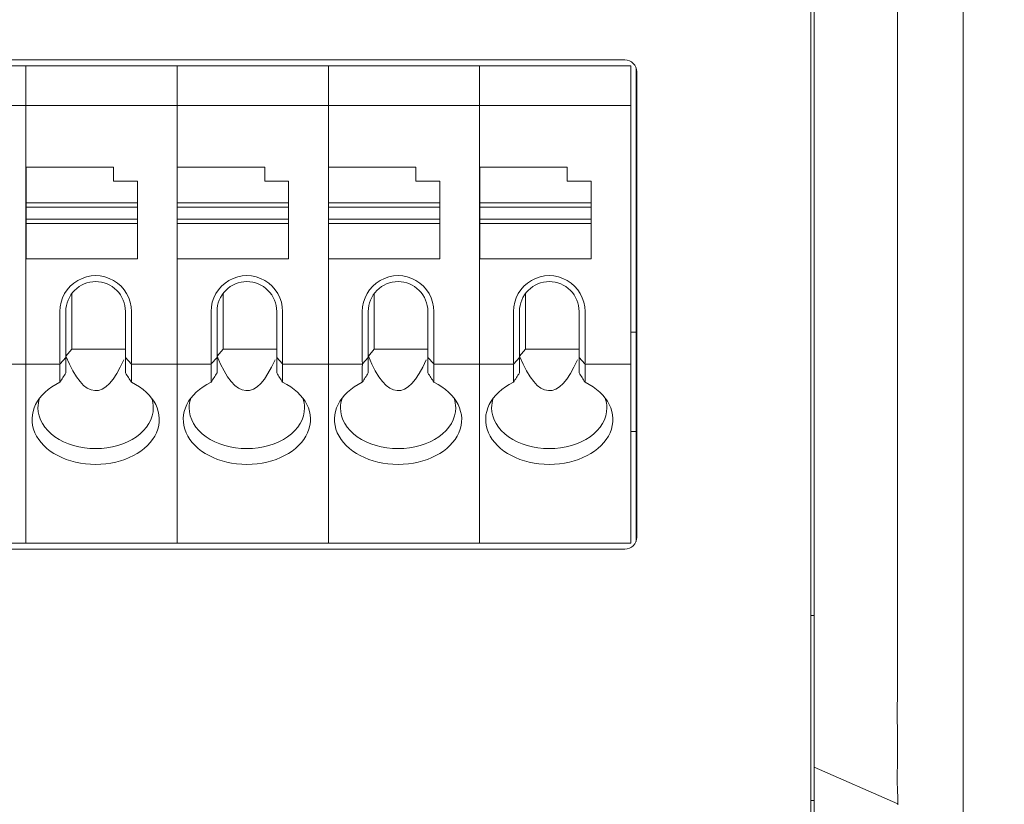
# Model space of a CAD drawing. Header units: millimetres. Extents: x -1114 to 1396, y -630 to 631.
# Tile 87 of 256: x -433 to -408, y -495 to -475. Entities that reach past the tile are written whole.
import ezdxf

# ---------------------------------------------------------------- set-up
doc = ezdxf.new("R2010")
doc.units = ezdxf.units.MM
doc.header["$MEASUREMENT"] = 0

msp = doc.modelspace()

# ---------------------------------------------------------------- linework, layer by layer
at = {"lineweight": 18}
for points, knots in [([(1038.9843, -629.7647), (1038.9843, -629.7647), (-1111.4882, -629.7647), (-1111.4882, -629.7647), (-1111.4882, -629.7647), (-1111.4882, -629.7647), (-1111.4882, 630.7883), (-1111.4882, 630.7883), (-1111.4882, 630.7883), (-1111.4882, 630.7883), (1038.9843, 630.7883), (1038.9843, 630.7883)], [0, 0, 0, 0, 0.3333333, 0.3333333, 0.3333333, 0.3333333, 0.6666667, 0.6666667, 0.6666667, 0.6666667, 1, 1, 1, 1]), ([(-410.986, -493.6999), (-410.9927, -493.201), (-410.9905, -492.7022), (-410.9899, -492.2033), (-410.9899, -492.2033), (-410.9894, -491.7045), (-410.9899, -491.2056), (-410.9901, -490.7068), (-410.9901, -490.7068), (-410.9903, -490.2079), (-410.9902, -489.7091), (-410.9902, -489.2102), (-410.9902, -489.2102), (-410.9902, -488.7114), (-410.9902, -488.2125), (-410.9902, -487.7137), (-410.9902, -487.7137), (-410.9901, -485.7183), (-410.9901, -483.7229), (-410.9901, -481.7275), (-410.9901, -481.7275), (-410.99, -477.7367), (-410.99, -473.7459), (-410.99, -469.7551), (-410.99, -469.7551), (-410.99, -465.7643), (-410.99, -461.7735), (-410.9901, -457.7827), (-410.9901, -457.7827), (-410.9901, -456.785), (-410.9901, -455.7873), (-410.9901, -454.7896), (-410.9901, -454.7896), (-410.9901, -453.7919), (-410.9902, -452.7942), (-410.9901, -451.7965), (-410.9901, -451.7965), (-410.99, -450.7988), (-410.9897, -449.8011), (-410.9898, -448.8034), (-410.9898, -448.8034), (-410.9898, -448.554), (-410.9899, -448.3046), (-410.99, -448.0551), (-410.99, -448.0551), (-410.9901, -447.8057), (-410.9903, -447.5563), (-410.9904, -447.3069), (-410.9904, -447.3069), (-410.9906, -446.808), (-410.9905, -446.3092), (-410.9895, -445.8103)], [0, 0, 0, 0, 0.0769231, 0.0769231, 0.0769231, 0.0769231, 0.1538462, 0.1538462, 0.1538462, 0.1538462, 0.2307692, 0.2307692, 0.2307692, 0.2307692, 0.3076923, 0.3076923, 0.3076923, 0.3076923, 0.3846154, 0.3846154, 0.3846154, 0.3846154, 0.4615385, 0.4615385, 0.4615385, 0.4615385, 0.5384615, 0.5384615, 0.5384615, 0.5384615, 0.6153846, 0.6153846, 0.6153846, 0.6153846, 0.6923077, 0.6923077, 0.6923077, 0.6923077, 0.7692308, 0.7692308, 0.7692308, 0.7692308, 0.8461538, 0.8461538, 0.8461538, 0.8461538, 0.9230769, 0.9230769, 0.9230769, 0.9230769, 1, 1, 1, 1]), ([(-413.0845, -493.0844), (-413.0845, -492.598), (-413.0845, -492.1116), (-413.0845, -491.6251), (-413.0845, -491.6251), (-413.0845, -491.1387), (-413.0845, -490.6523), (-413.0845, -490.1658), (-413.0845, -490.1658), (-413.0845, -489.193), (-413.0845, -488.2201), (-413.0845, -487.2472), (-413.0845, -487.2472), (-413.0845, -485.3015), (-413.0845, -483.3558), (-413.0845, -481.41), (-413.0845, -481.41), (-413.0845, -477.5186), (-413.0845, -473.6271), (-413.0845, -469.7356), (-413.0845, -469.7356), (-413.0845, -465.8441), (-413.0845, -461.9527), (-413.0845, -458.0612), (-413.0845, -458.0612), (-413.0845, -456.1155), (-413.0845, -454.1697), (-413.0845, -452.224), (-413.0845, -452.224), (-413.0845, -451.2511), (-413.0845, -450.2783), (-413.0845, -449.3054), (-413.0845, -449.3054), (-413.0845, -448.3325), (-413.0845, -447.3597), (-413.0845, -446.3868)], [0, 0, 0, 0, 0.1111111, 0.1111111, 0.1111111, 0.1111111, 0.2222222, 0.2222222, 0.2222222, 0.2222222, 0.3333333, 0.3333333, 0.3333333, 0.3333333, 0.4444444, 0.4444444, 0.4444444, 0.4444444, 0.5555556, 0.5555556, 0.5555556, 0.5555556, 0.6666667, 0.6666667, 0.6666667, 0.6666667, 0.7777778, 0.7777778, 0.7777778, 0.7777778, 0.8888889, 0.8888889, 0.8888889, 0.8888889, 1, 1, 1, 1]), ([(-417.5444, -476.6893), (-417.5444, -476.6097), (-417.576, -476.5334), (-417.6323, -476.4772), (-417.6323, -476.4772), (-417.6886, -476.4209), (-417.7649, -476.3893), (-417.8444, -476.3893)], [0, 0, 0, 0, 0.5, 0.5, 0.5, 0.5, 1, 1, 1, 1]), ([(-430.2542, -482.7132), (-430.2542, -482.3917), (-430.4257, -482.0945), (-430.7042, -481.9338), (-430.7042, -481.9338), (-430.9827, -481.773), (-431.3257, -481.773), (-431.6042, -481.9338), (-431.6042, -481.9338), (-431.8827, -482.0945), (-432.0542, -482.3917), (-432.0542, -482.7132)], [0, 0, 0, 0, 0.3333333, 0.3333333, 0.3333333, 0.3333333, 0.6666667, 0.6666667, 0.6666667, 0.6666667, 1, 1, 1, 1]), ([(-426.4509, -482.7132), (-426.4509, -482.3917), (-426.6225, -482.0945), (-426.9009, -481.9338), (-426.9009, -481.9338), (-427.1794, -481.773), (-427.5225, -481.773), (-427.8009, -481.9338), (-427.8009, -481.9338), (-428.0794, -482.0945), (-428.2509, -482.3917), (-428.2509, -482.7132)], [0, 0, 0, 0, 0.3333333, 0.3333333, 0.3333333, 0.3333333, 0.6666667, 0.6666667, 0.6666667, 0.6666667, 1, 1, 1, 1]), ([(-422.6477, -482.7132), (-422.6477, -482.3917), (-422.8192, -482.0945), (-423.0977, -481.9338), (-423.0977, -481.9338), (-423.3762, -481.773), (-423.7192, -481.773), (-423.9977, -481.9338), (-423.9977, -481.9338), (-424.2762, -482.0945), (-424.4477, -482.3917), (-424.4477, -482.7132)], [0, 0, 0, 0, 0.3333333, 0.3333333, 0.3333333, 0.3333333, 0.6666667, 0.6666667, 0.6666667, 0.6666667, 1, 1, 1, 1]), ([(-418.8444, -482.7132), (-418.8444, -482.3917), (-419.016, -482.0945), (-419.2944, -481.9338), (-419.2944, -481.9338), (-419.5729, -481.773), (-419.916, -481.773), (-420.1944, -481.9338), (-420.1944, -481.9338), (-420.4729, -482.0945), (-420.6444, -482.3917), (-420.6444, -482.7132)], [0, 0, 0, 0, 0.3333333, 0.3333333, 0.3333333, 0.3333333, 0.6666667, 0.6666667, 0.6666667, 0.6666667, 1, 1, 1, 1]), ([(-431.1542, -481.9632), (-431.3531, -481.9632), (-431.5439, -482.0422), (-431.6845, -482.1829), (-431.6845, -482.1829), (-431.8252, -482.3235), (-431.9042, -482.5143), (-431.9042, -482.7132)], [0, 0, 0, 0, 0.5, 0.5, 0.5, 0.5, 1, 1, 1, 1]), ([(-430.4042, -482.7132), (-430.4042, -482.5143), (-430.4832, -482.3235), (-430.6239, -482.1829), (-430.6239, -482.1829), (-430.7645, -482.0422), (-430.9553, -481.9632), (-431.1542, -481.9632)], [0, 0, 0, 0, 0.5, 0.5, 0.5, 0.5, 1, 1, 1, 1]), ([(-427.3509, -481.9632), (-427.5499, -481.9632), (-427.7406, -482.0422), (-427.8813, -482.1829), (-427.8813, -482.1829), (-428.0219, -482.3235), (-428.1009, -482.5143), (-428.1009, -482.7132)], [0, 0, 0, 0, 0.5, 0.5, 0.5, 0.5, 1, 1, 1, 1]), ([(-426.6009, -482.7132), (-426.6009, -482.5143), (-426.68, -482.3235), (-426.8206, -482.1829), (-426.8206, -482.1829), (-426.9613, -482.0422), (-427.152, -481.9632), (-427.3509, -481.9632)], [0, 0, 0, 0, 0.5, 0.5, 0.5, 0.5, 1, 1, 1, 1]), ([(-423.5477, -481.9632), (-423.7466, -481.9632), (-423.9374, -482.0422), (-424.078, -482.1829), (-424.078, -482.1829), (-424.2187, -482.3235), (-424.2977, -482.5143), (-424.2977, -482.7132)], [0, 0, 0, 0, 0.5, 0.5, 0.5, 0.5, 1, 1, 1, 1]), ([(-422.7977, -482.7132), (-422.7977, -482.5143), (-422.8767, -482.3235), (-423.0174, -482.1829), (-423.0174, -482.1829), (-423.158, -482.0422), (-423.3488, -481.9632), (-423.5477, -481.9632)], [0, 0, 0, 0, 0.5, 0.5, 0.5, 0.5, 1, 1, 1, 1]), ([(-419.7444, -481.9632), (-419.9433, -481.9632), (-420.1341, -482.0422), (-420.2748, -482.1829), (-420.2748, -482.1829), (-420.4154, -482.3235), (-420.4944, -482.5143), (-420.4944, -482.7132)], [0, 0, 0, 0, 0.5, 0.5, 0.5, 0.5, 1, 1, 1, 1]), ([(-418.9944, -482.7132), (-418.9944, -482.5143), (-419.0735, -482.3235), (-419.2141, -482.1829), (-419.2141, -482.1829), (-419.3548, -482.0422), (-419.5455, -481.9632), (-419.7444, -481.9632)], [0, 0, 0, 0, 0.5, 0.5, 0.5, 0.5, 1, 1, 1, 1]), ([(-432.0542, -484.4926), (-432.6349, -484.7719), (-432.89, -485.2864), (-432.6834, -485.761), (-432.6834, -485.761), (-432.4767, -486.2356), (-431.8565, -486.5594), (-431.1542, -486.5594)], [0, 0, 0, 0, 0.5, 0.5, 0.5, 0.5, 1, 1, 1, 1]), ([(-431.1542, -486.5594), (-430.4519, -486.5594), (-429.8317, -486.2356), (-429.6251, -485.761), (-429.6251, -485.761), (-429.4184, -485.2864), (-429.6736, -484.7719), (-430.2542, -484.4926)], [0, 0, 0, 0, 0.5, 0.5, 0.5, 0.5, 1, 1, 1, 1]), ([(-428.2509, -484.4926), (-428.8316, -484.7719), (-429.0868, -485.2864), (-428.8801, -485.761), (-428.8801, -485.761), (-428.6734, -486.2356), (-428.0532, -486.5594), (-427.3509, -486.5594)], [0, 0, 0, 0, 0.5, 0.5, 0.5, 0.5, 1, 1, 1, 1]), ([(-427.3509, -486.5594), (-426.6487, -486.5594), (-426.0285, -486.2356), (-425.8218, -485.761), (-425.8218, -485.761), (-425.6151, -485.2864), (-425.8703, -484.7719), (-426.4509, -484.4926)], [0, 0, 0, 0, 0.5, 0.5, 0.5, 0.5, 1, 1, 1, 1]), ([(-424.4477, -484.4926), (-425.0283, -484.7719), (-425.2835, -485.2864), (-425.0768, -485.761), (-425.0768, -485.761), (-424.8702, -486.2356), (-424.25, -486.5594), (-423.5477, -486.5594)], [0, 0, 0, 0, 0.5, 0.5, 0.5, 0.5, 1, 1, 1, 1]), ([(-423.5477, -486.5594), (-422.8454, -486.5594), (-422.2252, -486.2356), (-422.0185, -485.761), (-422.0185, -485.761), (-421.8119, -485.2864), (-422.067, -484.7719), (-422.6477, -484.4926)], [0, 0, 0, 0, 0.5, 0.5, 0.5, 0.5, 1, 1, 1, 1]), ([(-420.6444, -484.4926), (-421.2251, -484.7719), (-421.4803, -485.2864), (-421.2736, -485.761), (-421.2736, -485.761), (-421.0669, -486.2356), (-420.4467, -486.5594), (-419.7444, -486.5594)], [0, 0, 0, 0, 0.5, 0.5, 0.5, 0.5, 1, 1, 1, 1]), ([(-419.7444, -486.5594), (-419.0421, -486.5594), (-418.422, -486.2356), (-418.2153, -485.761), (-418.2153, -485.761), (-418.0086, -485.2864), (-418.2638, -484.7719), (-418.8444, -484.4926)], [0, 0, 0, 0, 0.5, 0.5, 0.5, 0.5, 1, 1, 1, 1]), ([(-432.6042, -485.1366), (-432.6042, -485.4085), (-432.4514, -485.6693), (-432.1795, -485.8616), (-432.1795, -485.8616), (-431.9076, -486.0539), (-431.5388, -486.1619), (-431.1542, -486.1619)], [0, 0, 0, 0, 0.5, 0.5, 0.5, 0.5, 1, 1, 1, 1]), ([(-431.1542, -486.1619), (-430.7696, -486.1619), (-430.4008, -486.0539), (-430.1289, -485.8616), (-430.1289, -485.8616), (-429.857, -485.6693), (-429.7042, -485.4085), (-429.7042, -485.1366)], [0, 0, 0, 0, 0.5, 0.5, 0.5, 0.5, 1, 1, 1, 1]), ([(-428.8009, -485.1366), (-428.8009, -485.4085), (-428.6482, -485.6693), (-428.3763, -485.8616), (-428.3763, -485.8616), (-428.1043, -486.0539), (-427.7355, -486.1619), (-427.3509, -486.1619)], [0, 0, 0, 0, 0.5, 0.5, 0.5, 0.5, 1, 1, 1, 1]), ([(-427.3509, -486.1619), (-426.9664, -486.1619), (-426.5976, -486.0539), (-426.3256, -485.8616), (-426.3256, -485.8616), (-426.0537, -485.6693), (-425.9009, -485.4085), (-425.9009, -485.1366)], [0, 0, 0, 0, 0.5, 0.5, 0.5, 0.5, 1, 1, 1, 1]), ([(-424.9977, -485.1366), (-424.9977, -485.4085), (-424.8449, -485.6693), (-424.573, -485.8616), (-424.573, -485.8616), (-424.3011, -486.0539), (-423.9323, -486.1619), (-423.5477, -486.1619)], [0, 0, 0, 0, 0.5, 0.5, 0.5, 0.5, 1, 1, 1, 1]), ([(-423.5477, -486.1619), (-423.1631, -486.1619), (-422.7943, -486.0539), (-422.5224, -485.8616), (-422.5224, -485.8616), (-422.2505, -485.6693), (-422.0977, -485.4085), (-422.0977, -485.1366)], [0, 0, 0, 0, 0.5, 0.5, 0.5, 0.5, 1, 1, 1, 1]), ([(-421.1944, -485.1366), (-421.1944, -485.4085), (-421.0417, -485.6693), (-420.7697, -485.8616), (-420.7697, -485.8616), (-420.4978, -486.0539), (-420.129, -486.1619), (-419.7444, -486.1619)], [0, 0, 0, 0, 0.5, 0.5, 0.5, 0.5, 1, 1, 1, 1]), ([(-419.7444, -486.1619), (-419.3599, -486.1619), (-418.9911, -486.0539), (-418.7191, -485.8616), (-418.7191, -485.8616), (-418.4472, -485.6693), (-418.2944, -485.4085), (-418.2944, -485.1366)], [0, 0, 0, 0, 0.5, 0.5, 0.5, 0.5, 1, 1, 1, 1]), ([(-413.0845, -494.1876), (-413.0845, -494.1876), (-413.0845, -494.1875), (-413.0845, -494.1875), (-413.0845, -494.1875), (-413.0845, -493.8204), (-413.0845, -493.4512), (-413.0845, -493.0844)], [0, 0, 0, 0, 0.5, 0.5, 0.5, 0.5, 1, 1, 1, 1]), ([(-410.9822, -494.8096), (-410.9882, -494.7172), (-410.9912, -494.6248), (-410.9923, -494.5323), (-410.9923, -494.5323), (-410.9935, -494.4399), (-410.9927, -494.3473), (-410.9914, -494.2549), (-410.9914, -494.2549), (-410.99, -494.1624), (-410.988, -494.0699), (-410.9867, -493.9774), (-410.9867, -493.9774), (-410.9854, -493.8849), (-410.9848, -493.7924), (-410.986, -493.6999)], [0, 0, 0, 0, 0.25, 0.25, 0.25, 0.25, 0.5, 0.5, 0.5, 0.5, 0.75, 0.75, 0.75, 0.75, 1, 1, 1, 1]), ([(-413.0845, -496.7637), (-413.0845, -496.7646), (-413.0845, -496.7645), (-413.0845, -496.7419), (-413.0845, -496.7419), (-413.0845, -496.7363), (-413.0845, -496.7291), (-413.0845, -496.7206), (-413.0845, -496.7206), (-413.0845, -496.7121), (-413.0845, -496.7022), (-413.0845, -496.691), (-413.0845, -496.691), (-413.0845, -496.6854), (-413.0845, -496.6794), (-413.0845, -496.6732), (-413.0845, -496.6732), (-413.0845, -496.667), (-413.0845, -496.6604), (-413.0845, -496.6536), (-413.0845, -496.6536), (-413.0845, -496.6399), (-413.0845, -496.6251), (-413.0845, -496.6092), (-413.0845, -496.6092), (-413.0845, -496.5774), (-413.0845, -496.5411), (-413.0845, -496.5005), (-413.0845, -496.5005), (-413.0845, -496.46), (-413.0845, -496.4152), (-413.0845, -496.366), (-413.0845, -496.366), (-413.0845, -496.3415), (-413.0845, -496.3157), (-413.0845, -496.2893), (-413.0845, -496.2893), (-413.0845, -496.2628), (-413.0845, -496.2355), (-413.0845, -496.2074), (-413.0845, -496.2074), (-413.0845, -496.1512), (-413.0845, -496.0919), (-413.0845, -496.0294), (-413.0845, -496.0294), (-413.0845, -495.9982), (-413.0845, -495.9661), (-413.0845, -495.9333), (-413.0845, -495.9333), (-413.0845, -495.9004), (-413.0845, -495.8668), (-413.0845, -495.8323), (-413.0845, -495.8323), (-413.0845, -495.7634), (-413.0845, -495.6926), (-413.0845, -495.6199), (-413.0845, -495.6199), (-413.0845, -495.5473), (-413.0845, -495.4727), (-413.0845, -495.3962), (-413.0845, -495.3962), (-413.0845, -495.358), (-413.0845, -495.3193), (-413.0845, -495.28), (-413.0845, -495.28), (-413.0845, -495.2604), (-413.0845, -495.2406), (-413.0845, -495.2207), (-413.0845, -495.2207), (-413.0845, -495.2007), (-413.0845, -495.1807), (-413.0845, -495.1606), (-413.0845, -495.1606), (-413.0845, -495.0001), (-413.0845, -494.8378), (-413.0845, -494.6753), (-413.0845, -494.6753), (-413.0845, -494.5127), (-413.0845, -494.3503), (-413.0845, -494.1876)], [0, 0, 0, 0, 0.05, 0.05, 0.05, 0.05, 0.1, 0.1, 0.1, 0.1, 0.15, 0.15, 0.15, 0.15, 0.2, 0.2, 0.2, 0.2, 0.25, 0.25, 0.25, 0.25, 0.3, 0.3, 0.3, 0.3, 0.35, 0.35, 0.35, 0.35, 0.4, 0.4, 0.4, 0.4, 0.45, 0.45, 0.45, 0.45, 0.5, 0.5, 0.5, 0.5, 0.55, 0.55, 0.55, 0.55, 0.6, 0.6, 0.6, 0.6, 0.65, 0.65, 0.65, 0.65, 0.7, 0.7, 0.7, 0.7, 0.75, 0.75, 0.75, 0.75, 0.8, 0.8, 0.8, 0.8, 0.85, 0.85, 0.85, 0.85, 0.9, 0.9, 0.9, 0.9, 0.95, 0.95, 0.95, 0.95, 1, 1, 1, 1])]:
    msp.add_open_spline(points, degree=3, knots=knots, dxfattribs=at)
for points in [[(-413.1625, -444.7887), (-413.1625, -444.7887), (-413.1625, -494.7887), (-413.1625, -494.7887)], [(-409.3378, -494.8103), (-409.3378, -494.8103), (-409.3378, -444.8103), (-409.3378, -444.8103)], [(-409.3378, -444.8103), (-409.3378, -444.8103), (-409.3378, -494.8103), (-409.3378, -494.8103)], [(-464.6812, -476.3893), (-464.6812, -476.3893), (-417.8444, -476.3893), (-417.8444, -476.3893)], [(-436.7107, -476.5393), (-436.7107, -476.5393), (-432.9075, -476.5393), (-432.9075, -476.5393)], [(-432.9075, -476.5393), (-432.9075, -476.5393), (-436.7107, -476.5393), (-436.7107, -476.5393)], [(-432.9075, -476.5393), (-432.9075, -476.5393), (-429.1042, -476.5393), (-429.1042, -476.5393)], [(-432.9075, -476.5891), (-432.9075, -476.5891), (-432.9075, -476.5393), (-432.9075, -476.5393)], [(-432.9075, -476.5891), (-432.9075, -476.5891), (-432.9075, -476.5393), (-432.9075, -476.5393)], [(-429.1042, -476.5393), (-429.1042, -476.5393), (-432.9075, -476.5393), (-432.9075, -476.5393)], [(-432.9075, -477.4895), (-432.9075, -477.4895), (-432.9075, -476.5891), (-432.9075, -476.5891)], [(-432.9075, -477.4895), (-432.9075, -477.4895), (-432.9075, -476.5891), (-432.9075, -476.5891)], [(-429.1042, -476.5393), (-429.1042, -476.5393), (-425.3009, -476.5393), (-425.3009, -476.5393)], [(-429.1042, -476.5891), (-429.1042, -476.5891), (-429.1042, -476.5393), (-429.1042, -476.5393)], [(-425.3009, -476.5393), (-425.3009, -476.5393), (-429.1042, -476.5393), (-429.1042, -476.5393)], [(-429.1042, -476.5891), (-429.1042, -476.5891), (-429.1042, -476.5393), (-429.1042, -476.5393)], [(-429.1042, -477.4895), (-429.1042, -477.4895), (-429.1042, -476.5891), (-429.1042, -476.5891)], [(-429.1042, -477.4895), (-429.1042, -477.4895), (-429.1042, -476.5891), (-429.1042, -476.5891)], [(-425.3009, -476.5393), (-425.3009, -476.5393), (-421.4977, -476.5393), (-421.4977, -476.5393)], [(-425.3009, -476.5891), (-425.3009, -476.5891), (-425.3009, -476.5393), (-425.3009, -476.5393)], [(-421.4977, -476.5393), (-421.4977, -476.5393), (-425.3009, -476.5393), (-425.3009, -476.5393)], [(-425.3009, -476.5891), (-425.3009, -476.5891), (-425.3009, -476.5393), (-425.3009, -476.5393)], [(-425.3009, -477.4895), (-425.3009, -477.4895), (-425.3009, -476.5891), (-425.3009, -476.5891)], [(-425.3009, -477.4895), (-425.3009, -477.4895), (-425.3009, -476.5891), (-425.3009, -476.5891)], [(-421.4977, -476.5393), (-421.4977, -476.5393), (-417.6944, -476.5393), (-417.6944, -476.5393)], [(-421.4977, -476.5891), (-421.4977, -476.5891), (-421.4977, -476.5393), (-421.4977, -476.5393)], [(-421.4977, -476.5891), (-421.4977, -476.5891), (-421.4977, -476.5393), (-421.4977, -476.5393)], [(-417.6944, -476.5393), (-417.6944, -476.5393), (-421.4977, -476.5393), (-421.4977, -476.5393)], [(-421.4977, -477.4895), (-421.4977, -477.4895), (-421.4977, -476.5891), (-421.4977, -476.5891)], [(-421.4977, -477.4895), (-421.4977, -477.4895), (-421.4977, -476.5891), (-421.4977, -476.5891)], [(-417.6944, -476.5891), (-417.6944, -476.5891), (-417.6944, -476.5393), (-417.6944, -476.5393)], [(-417.6944, -477.4895), (-417.6944, -477.4895), (-417.6944, -476.5891), (-417.6944, -476.5891)], [(-417.5628, -483.2353), (-417.5628, -483.2353), (-417.5628, -476.5858), (-417.5628, -476.5858)], [(-417.5444, -488.3893), (-417.5444, -488.3893), (-417.5444, -476.6893), (-417.5444, -476.6893)], [(-436.7107, -477.5393), (-436.7107, -477.5393), (-432.9075, -477.5393), (-432.9075, -477.5393)], [(-432.9075, -477.6097), (-432.9075, -477.6097), (-432.9075, -477.4895), (-432.9075, -477.4895)], [(-432.9075, -477.6097), (-432.9075, -477.6097), (-432.9075, -477.4895), (-432.9075, -477.4895)], [(-432.9075, -477.5393), (-432.9075, -477.5393), (-429.1042, -477.5393), (-429.1042, -477.5393)], [(-432.9075, -483.9689), (-432.9075, -483.9689), (-432.9075, -477.6097), (-432.9075, -477.6097)], [(-432.9075, -483.9689), (-432.9075, -483.9689), (-432.9075, -477.6097), (-432.9075, -477.6097)], [(-429.1042, -477.6097), (-429.1042, -477.6097), (-429.1042, -477.4895), (-429.1042, -477.4895)], [(-429.1042, -477.6097), (-429.1042, -477.6097), (-429.1042, -477.4895), (-429.1042, -477.4895)], [(-429.1042, -477.5393), (-429.1042, -477.5393), (-425.3009, -477.5393), (-425.3009, -477.5393)], [(-429.1042, -483.9689), (-429.1042, -483.9689), (-429.1042, -477.6097), (-429.1042, -477.6097)], [(-429.1042, -483.9689), (-429.1042, -483.9689), (-429.1042, -477.6097), (-429.1042, -477.6097)], [(-425.3009, -477.6097), (-425.3009, -477.6097), (-425.3009, -477.4895), (-425.3009, -477.4895)], [(-425.3009, -477.6097), (-425.3009, -477.6097), (-425.3009, -477.4895), (-425.3009, -477.4895)], [(-425.3009, -477.5393), (-425.3009, -477.5393), (-421.4977, -477.5393), (-421.4977, -477.5393)], [(-425.3009, -483.9689), (-425.3009, -483.9689), (-425.3009, -477.6097), (-425.3009, -477.6097)], [(-425.3009, -483.9689), (-425.3009, -483.9689), (-425.3009, -477.6097), (-425.3009, -477.6097)], [(-421.4977, -477.6097), (-421.4977, -477.6097), (-421.4977, -477.4895), (-421.4977, -477.4895)], [(-421.4977, -477.6097), (-421.4977, -477.6097), (-421.4977, -477.4895), (-421.4977, -477.4895)], [(-421.4977, -477.5393), (-421.4977, -477.5393), (-417.6944, -477.5393), (-417.6944, -477.5393)], [(-421.4977, -483.9689), (-421.4977, -483.9689), (-421.4977, -477.6097), (-421.4977, -477.6097)], [(-421.4977, -483.9689), (-421.4977, -483.9689), (-421.4977, -477.6097), (-421.4977, -477.6097)], [(-417.6944, -477.6097), (-417.6944, -477.6097), (-417.6944, -477.4895), (-417.6944, -477.4895)], [(-417.6944, -483.9689), (-417.6944, -483.9689), (-417.6944, -477.6097), (-417.6944, -477.6097)], [(-430.7042, -479.0893), (-430.7042, -479.0893), (-432.9042, -479.0893), (-432.9042, -479.0893)], [(-432.9042, -479.0893), (-432.9042, -479.0893), (-432.9042, -479.9801), (-432.9042, -479.9801)], [(-430.7042, -479.4393), (-430.7042, -479.4393), (-430.7042, -479.0893), (-430.7042, -479.0893)], [(-426.9009, -479.0893), (-426.9009, -479.0893), (-429.1009, -479.0893), (-429.1009, -479.0893)], [(-429.1009, -479.0893), (-429.1009, -479.0893), (-429.1009, -479.9801), (-429.1009, -479.9801)], [(-426.9009, -479.4393), (-426.9009, -479.4393), (-426.9009, -479.0893), (-426.9009, -479.0893)], [(-423.0977, -479.0893), (-423.0977, -479.0893), (-425.2977, -479.0893), (-425.2977, -479.0893)], [(-425.2977, -479.0893), (-425.2977, -479.0893), (-425.2977, -479.9801), (-425.2977, -479.9801)], [(-423.0977, -479.4393), (-423.0977, -479.4393), (-423.0977, -479.0893), (-423.0977, -479.0893)], [(-421.4944, -479.0893), (-421.4944, -479.0893), (-421.4944, -479.9801), (-421.4944, -479.9801)], [(-419.2944, -479.0893), (-419.2944, -479.0893), (-421.4944, -479.0893), (-421.4944, -479.0893)], [(-419.2944, -479.4393), (-419.2944, -479.4393), (-419.2944, -479.0893), (-419.2944, -479.0893)], [(-430.1042, -479.4393), (-430.1042, -479.4393), (-430.7042, -479.4393), (-430.7042, -479.4393)], [(-430.1042, -479.9801), (-430.1042, -479.9801), (-430.1042, -479.4393), (-430.1042, -479.4393)], [(-426.3009, -479.4393), (-426.3009, -479.4393), (-426.9009, -479.4393), (-426.9009, -479.4393)], [(-426.3009, -479.9801), (-426.3009, -479.9801), (-426.3009, -479.4393), (-426.3009, -479.4393)], [(-422.4977, -479.4393), (-422.4977, -479.4393), (-423.0977, -479.4393), (-423.0977, -479.4393)], [(-422.4977, -479.9801), (-422.4977, -479.9801), (-422.4977, -479.4393), (-422.4977, -479.4393)], [(-418.6944, -479.4393), (-418.6944, -479.4393), (-419.2944, -479.4393), (-419.2944, -479.4393)], [(-418.6944, -479.9801), (-418.6944, -479.9801), (-418.6944, -479.4393), (-418.6944, -479.4393)], [(-432.9042, -479.9801), (-432.9042, -479.9801), (-432.9042, -480.0893), (-432.9042, -480.0893)], [(-432.9042, -479.9801), (-432.9042, -479.9801), (-430.1042, -479.9801), (-430.1042, -479.9801)], [(-432.9042, -480.3893), (-432.9042, -480.3893), (-432.9042, -480.0893), (-432.9042, -480.0893)], [(-432.9042, -480.0893), (-432.9042, -480.0893), (-430.1042, -480.0893), (-430.1042, -480.0893)], [(-430.1042, -479.9801), (-430.1042, -479.9801), (-430.1042, -480.0893), (-430.1042, -480.0893)], [(-430.1042, -480.0893), (-430.1042, -480.0893), (-430.1042, -480.3893), (-430.1042, -480.3893)], [(-429.1009, -479.9801), (-429.1009, -479.9801), (-426.3009, -479.9801), (-426.3009, -479.9801)], [(-429.1009, -479.9801), (-429.1009, -479.9801), (-429.1009, -480.0893), (-429.1009, -480.0893)], [(-429.1009, -480.3893), (-429.1009, -480.3893), (-429.1009, -480.0893), (-429.1009, -480.0893)], [(-429.1009, -480.0893), (-429.1009, -480.0893), (-426.3009, -480.0893), (-426.3009, -480.0893)], [(-426.3009, -479.9801), (-426.3009, -479.9801), (-426.3009, -480.0893), (-426.3009, -480.0893)], [(-426.3009, -480.0893), (-426.3009, -480.0893), (-426.3009, -480.3893), (-426.3009, -480.3893)], [(-425.2977, -479.9801), (-425.2977, -479.9801), (-425.2977, -480.0893), (-425.2977, -480.0893)], [(-425.2977, -479.9801), (-425.2977, -479.9801), (-422.4977, -479.9801), (-422.4977, -479.9801)], [(-425.2977, -480.3893), (-425.2977, -480.3893), (-425.2977, -480.0893), (-425.2977, -480.0893)], [(-425.2977, -480.0893), (-425.2977, -480.0893), (-422.4977, -480.0893), (-422.4977, -480.0893)], [(-422.4977, -479.9801), (-422.4977, -479.9801), (-422.4977, -480.0893), (-422.4977, -480.0893)], [(-422.4977, -480.0893), (-422.4977, -480.0893), (-422.4977, -480.3893), (-422.4977, -480.3893)], [(-421.4944, -479.9801), (-421.4944, -479.9801), (-418.6944, -479.9801), (-418.6944, -479.9801)], [(-421.4944, -479.9801), (-421.4944, -479.9801), (-421.4944, -480.0893), (-421.4944, -480.0893)], [(-421.4944, -480.3893), (-421.4944, -480.3893), (-421.4944, -480.0893), (-421.4944, -480.0893)], [(-421.4944, -480.0893), (-421.4944, -480.0893), (-418.6944, -480.0893), (-418.6944, -480.0893)], [(-418.6944, -479.9801), (-418.6944, -479.9801), (-418.6944, -480.0893), (-418.6944, -480.0893)], [(-418.6944, -480.0893), (-418.6944, -480.0893), (-418.6944, -480.3893), (-418.6944, -480.3893)], [(-432.9042, -480.3893), (-432.9042, -480.3893), (-432.9042, -480.4985), (-432.9042, -480.4985)], [(-430.1042, -480.3893), (-430.1042, -480.3893), (-432.9042, -480.3893), (-432.9042, -480.3893)], [(-430.1042, -480.3893), (-430.1042, -480.3893), (-430.1042, -480.4985), (-430.1042, -480.4985)], [(-426.3009, -480.3893), (-426.3009, -480.3893), (-429.1009, -480.3893), (-429.1009, -480.3893)], [(-429.1009, -480.3893), (-429.1009, -480.3893), (-429.1009, -480.4985), (-429.1009, -480.4985)], [(-426.3009, -480.3893), (-426.3009, -480.3893), (-426.3009, -480.4985), (-426.3009, -480.4985)], [(-425.2977, -480.3893), (-425.2977, -480.3893), (-425.2977, -480.4985), (-425.2977, -480.4985)], [(-422.4977, -480.3893), (-422.4977, -480.3893), (-425.2977, -480.3893), (-425.2977, -480.3893)], [(-422.4977, -480.3893), (-422.4977, -480.3893), (-422.4977, -480.4985), (-422.4977, -480.4985)], [(-418.6944, -480.3893), (-418.6944, -480.3893), (-421.4944, -480.3893), (-421.4944, -480.3893)], [(-421.4944, -480.3893), (-421.4944, -480.3893), (-421.4944, -480.4985), (-421.4944, -480.4985)], [(-418.6944, -480.3893), (-418.6944, -480.3893), (-418.6944, -480.4985), (-418.6944, -480.4985)], [(-432.9042, -480.4985), (-432.9042, -480.4985), (-432.9042, -481.3893), (-432.9042, -481.3893)], [(-430.1042, -480.4985), (-430.1042, -480.4985), (-432.9042, -480.4985), (-432.9042, -480.4985)], [(-430.1042, -480.4985), (-430.1042, -480.4985), (-430.1042, -481.3893), (-430.1042, -481.3893)], [(-429.1009, -480.4985), (-429.1009, -480.4985), (-429.1009, -481.3893), (-429.1009, -481.3893)], [(-426.3009, -480.4985), (-426.3009, -480.4985), (-429.1009, -480.4985), (-429.1009, -480.4985)], [(-426.3009, -480.4985), (-426.3009, -480.4985), (-426.3009, -481.3893), (-426.3009, -481.3893)], [(-425.2977, -480.4985), (-425.2977, -480.4985), (-425.2977, -481.3893), (-425.2977, -481.3893)], [(-422.4977, -480.4985), (-422.4977, -480.4985), (-425.2977, -480.4985), (-425.2977, -480.4985)], [(-422.4977, -480.4985), (-422.4977, -480.4985), (-422.4977, -481.3893), (-422.4977, -481.3893)], [(-421.4944, -480.4985), (-421.4944, -480.4985), (-421.4944, -481.3893), (-421.4944, -481.3893)], [(-418.6944, -480.4985), (-418.6944, -480.4985), (-421.4944, -480.4985), (-421.4944, -480.4985)], [(-418.6944, -480.4985), (-418.6944, -480.4985), (-418.6944, -481.3893), (-418.6944, -481.3893)], [(-430.1042, -481.3893), (-430.1042, -481.3893), (-432.9042, -481.3893), (-432.9042, -481.3893)], [(-426.3009, -481.3893), (-426.3009, -481.3893), (-429.1009, -481.3893), (-429.1009, -481.3893)], [(-422.4977, -481.3893), (-422.4977, -481.3893), (-425.2977, -481.3893), (-425.2977, -481.3893)], [(-418.6944, -481.3893), (-418.6944, -481.3893), (-421.4944, -481.3893), (-421.4944, -481.3893)], [(-431.7542, -482.2632), (-431.7542, -482.2632), (-431.7542, -483.6602), (-431.7542, -483.6602)], [(-427.9509, -482.2632), (-427.9509, -482.2632), (-427.9509, -483.6602), (-427.9509, -483.6602)], [(-424.1477, -482.2632), (-424.1477, -482.2632), (-424.1477, -483.6602), (-424.1477, -483.6602)], [(-420.3444, -482.2632), (-420.3444, -482.2632), (-420.3444, -483.6602), (-420.3444, -483.6602)], [(-432.0542, -482.7132), (-432.0542, -482.7132), (-432.0542, -483.9689), (-432.0542, -483.9689)], [(-431.9042, -483.8686), (-431.9042, -483.8686), (-431.9042, -482.7132), (-431.9042, -482.7132)], [(-430.4042, -482.7132), (-430.4042, -482.7132), (-430.4042, -483.8686), (-430.4042, -483.8686)], [(-430.2542, -483.9689), (-430.2542, -483.9689), (-430.2542, -482.7132), (-430.2542, -482.7132)], [(-428.2509, -482.7132), (-428.2509, -482.7132), (-428.2509, -483.9689), (-428.2509, -483.9689)], [(-428.1009, -483.8686), (-428.1009, -483.8686), (-428.1009, -482.7132), (-428.1009, -482.7132)], [(-426.6009, -482.7132), (-426.6009, -482.7132), (-426.6009, -483.8686), (-426.6009, -483.8686)], [(-426.4509, -483.9689), (-426.4509, -483.9689), (-426.4509, -482.7132), (-426.4509, -482.7132)], [(-424.4477, -482.7132), (-424.4477, -482.7132), (-424.4477, -483.9689), (-424.4477, -483.9689)], [(-424.2977, -483.8686), (-424.2977, -483.8686), (-424.2977, -482.7132), (-424.2977, -482.7132)], [(-422.7977, -482.7132), (-422.7977, -482.7132), (-422.7977, -483.8686), (-422.7977, -483.8686)], [(-422.6477, -483.9689), (-422.6477, -483.9689), (-422.6477, -482.7132), (-422.6477, -482.7132)], [(-420.6444, -482.7132), (-420.6444, -482.7132), (-420.6444, -483.9689), (-420.6444, -483.9689)], [(-420.4944, -483.8686), (-420.4944, -483.8686), (-420.4944, -482.7132), (-420.4944, -482.7132)], [(-418.9944, -482.7132), (-418.9944, -482.7132), (-418.9944, -483.8686), (-418.9944, -483.8686)], [(-418.8444, -483.9689), (-418.8444, -483.9689), (-418.8444, -482.7132), (-418.8444, -482.7132)], [(-417.5628, -483.2353), (-417.5628, -483.2353), (-417.6945, -483.2353), (-417.6945, -483.2353)], [(-417.5628, -485.7353), (-417.5628, -485.7353), (-417.5628, -483.2353), (-417.5628, -483.2353)], [(-431.9042, -483.8686), (-431.9042, -483.8686), (-432.0495, -484.0339), (-432.0495, -484.0339)], [(-431.9042, -484.2591), (-431.9042, -484.2591), (-431.9042, -483.8686), (-431.9042, -483.8686)], [(-431.9007, -483.8369), (-431.9007, -483.8369), (-431.7542, -483.6602), (-431.7542, -483.6602)], [(-431.9007, -483.8369), (-431.4455, -484.9579), (-430.9124, -485), (-430.4454, -483.9265)], [(-431.7542, -483.6602), (-431.7542, -483.6602), (-430.4042, -483.6602), (-430.4042, -483.6602)], [(-430.4042, -484.2591), (-430.4042, -484.2591), (-430.4042, -483.8686), (-430.4042, -483.8686)], [(-430.4042, -483.8686), (-430.4042, -483.8686), (-430.2589, -484.0339), (-430.2589, -484.0339)], [(-428.1009, -483.8686), (-428.1009, -483.8686), (-428.2462, -484.0339), (-428.2462, -484.0339)], [(-428.1009, -484.2591), (-428.1009, -484.2591), (-428.1009, -483.8686), (-428.1009, -483.8686)], [(-428.0974, -483.8369), (-428.0974, -483.8369), (-427.9509, -483.6602), (-427.9509, -483.6602)], [(-428.0974, -483.8369), (-427.6423, -484.9579), (-427.1092, -485), (-426.6421, -483.9265)], [(-427.9509, -483.6602), (-427.9509, -483.6602), (-426.601, -483.6602), (-426.601, -483.6602)], [(-426.6009, -484.2591), (-426.6009, -484.2591), (-426.6009, -483.8686), (-426.6009, -483.8686)], [(-426.6009, -483.8686), (-426.6009, -483.8686), (-426.4557, -484.0339), (-426.4557, -484.0339)], [(-424.2977, -483.8686), (-424.2977, -483.8686), (-424.443, -484.0339), (-424.443, -484.0339)], [(-424.2977, -484.2591), (-424.2977, -484.2591), (-424.2977, -483.8686), (-424.2977, -483.8686)], [(-424.2942, -483.8369), (-424.2942, -483.8369), (-424.1477, -483.6602), (-424.1477, -483.6602)], [(-424.2942, -483.8369), (-423.839, -484.9579), (-423.3059, -485), (-422.8388, -483.9265)], [(-424.1477, -483.6602), (-424.1477, -483.6602), (-422.7977, -483.6602), (-422.7977, -483.6602)], [(-422.7977, -484.2591), (-422.7977, -484.2591), (-422.7977, -483.8686), (-422.7977, -483.8686)], [(-422.7977, -483.8686), (-422.7977, -483.8686), (-422.6524, -484.0339), (-422.6524, -484.0339)], [(-420.4944, -483.8686), (-420.4944, -483.8686), (-420.6397, -484.0339), (-420.6397, -484.0339)], [(-420.4944, -484.2591), (-420.4944, -484.2591), (-420.4944, -483.8686), (-420.4944, -483.8686)], [(-420.4909, -483.8369), (-420.4909, -483.8369), (-420.3444, -483.6602), (-420.3444, -483.6602)], [(-420.4909, -483.8369), (-420.0358, -484.9579), (-419.5027, -485), (-419.0356, -483.9265)], [(-420.3444, -483.6602), (-420.3444, -483.6602), (-418.9945, -483.6602), (-418.9945, -483.6602)], [(-418.9944, -484.2591), (-418.9944, -484.2591), (-418.9944, -483.8686), (-418.9944, -483.8686)], [(-418.9944, -483.8686), (-418.9944, -483.8686), (-418.8491, -484.0339), (-418.8491, -484.0339)], [(-432.9075, -484.0393), (-432.9075, -484.0393), (-434.0614, -484.0393), (-434.0614, -484.0393)], [(-432.9075, -484.0891), (-432.9075, -484.0891), (-432.9075, -483.9689), (-432.9075, -483.9689)], [(-432.9075, -484.0891), (-432.9075, -484.0891), (-432.9075, -483.9689), (-432.9075, -483.9689)], [(-432.0503, -484.0393), (-432.0503, -484.0393), (-432.9075, -484.0393), (-432.9075, -484.0393)], [(-432.9075, -488.4895), (-432.9075, -488.4895), (-432.9075, -484.0891), (-432.9075, -484.0891)], [(-432.9075, -488.4895), (-432.9075, -488.4895), (-432.9075, -484.0891), (-432.9075, -484.0891)], [(-432.0542, -483.9689), (-432.0542, -483.9913), (-432.0526, -484.0132), (-432.0495, -484.0339)], [(-432.0495, -484.0339), (-432.0526, -484.0546), (-432.0542, -484.0732), (-432.0542, -484.0891)], [(-432.0542, -484.0891), (-432.0542, -484.0891), (-432.0542, -484.4926), (-432.0542, -484.4926)], [(-430.2589, -484.0339), (-430.2558, -484.0132), (-430.2542, -483.9913), (-430.2542, -483.9689)], [(-430.2589, -484.0339), (-430.2558, -484.0546), (-430.2542, -484.0732), (-430.2542, -484.0891)], [(-429.1042, -484.0393), (-429.1042, -484.0393), (-430.2581, -484.0393), (-430.2581, -484.0393)], [(-430.2542, -484.0891), (-430.2542, -484.0891), (-430.2542, -484.4926), (-430.2542, -484.4926)], [(-429.1042, -484.0891), (-429.1042, -484.0891), (-429.1042, -483.9689), (-429.1042, -483.9689)], [(-429.1042, -484.0891), (-429.1042, -484.0891), (-429.1042, -483.9689), (-429.1042, -483.9689)], [(-429.1042, -484.0393), (-429.1042, -484.0393), (-428.247, -484.0393), (-428.247, -484.0393)], [(-429.1042, -488.4895), (-429.1042, -488.4895), (-429.1042, -484.0891), (-429.1042, -484.0891)], [(-429.1042, -488.4895), (-429.1042, -488.4895), (-429.1042, -484.0891), (-429.1042, -484.0891)], [(-428.2509, -483.9689), (-428.2509, -483.9913), (-428.2494, -484.0132), (-428.2462, -484.0339)], [(-428.2462, -484.0339), (-428.2494, -484.0546), (-428.2509, -484.0732), (-428.2509, -484.0891)], [(-428.2509, -484.0891), (-428.2509, -484.0891), (-428.2509, -484.4926), (-428.2509, -484.4926)], [(-426.4557, -484.0339), (-426.4525, -484.0132), (-426.4509, -483.9913), (-426.4509, -483.9689)], [(-426.4557, -484.0339), (-426.4525, -484.0546), (-426.4509, -484.0732), (-426.4509, -484.0891)], [(-425.3009, -484.0393), (-425.3009, -484.0393), (-426.4549, -484.0393), (-426.4549, -484.0393)], [(-426.4509, -484.0891), (-426.4509, -484.0891), (-426.4509, -484.4926), (-426.4509, -484.4926)], [(-425.3009, -484.0891), (-425.3009, -484.0891), (-425.3009, -483.9689), (-425.3009, -483.9689)], [(-425.3009, -484.0891), (-425.3009, -484.0891), (-425.3009, -483.9689), (-425.3009, -483.9689)], [(-424.4438, -484.0393), (-424.4438, -484.0393), (-425.3009, -484.0393), (-425.3009, -484.0393)], [(-425.3009, -488.4895), (-425.3009, -488.4895), (-425.3009, -484.0891), (-425.3009, -484.0891)], [(-425.3009, -488.4895), (-425.3009, -488.4895), (-425.3009, -484.0891), (-425.3009, -484.0891)], [(-424.4477, -483.9689), (-424.4477, -483.9913), (-424.4461, -484.0132), (-424.443, -484.0339)], [(-424.443, -484.0339), (-424.4461, -484.0546), (-424.4477, -484.0732), (-424.4477, -484.0891)], [(-424.4477, -484.0891), (-424.4477, -484.0891), (-424.4477, -484.4926), (-424.4477, -484.4926)], [(-422.6524, -484.0339), (-422.6493, -484.0132), (-422.6477, -483.9913), (-422.6477, -483.9689)], [(-422.6524, -484.0339), (-422.6493, -484.0546), (-422.6477, -484.0732), (-422.6477, -484.0891)], [(-421.4977, -484.0393), (-421.4977, -484.0393), (-422.6516, -484.0393), (-422.6516, -484.0393)], [(-422.6477, -484.0891), (-422.6477, -484.0891), (-422.6477, -484.4926), (-422.6477, -484.4926)], [(-421.4977, -484.0891), (-421.4977, -484.0891), (-421.4977, -483.9689), (-421.4977, -483.9689)], [(-421.4977, -484.0891), (-421.4977, -484.0891), (-421.4977, -483.9689), (-421.4977, -483.9689)], [(-420.6405, -484.0393), (-420.6405, -484.0393), (-421.4977, -484.0393), (-421.4977, -484.0393)], [(-421.4977, -488.4895), (-421.4977, -488.4895), (-421.4977, -484.0891), (-421.4977, -484.0891)], [(-421.4977, -488.4895), (-421.4977, -488.4895), (-421.4977, -484.0891), (-421.4977, -484.0891)], [(-420.6444, -483.9689), (-420.6444, -483.9913), (-420.6428, -484.0132), (-420.6397, -484.0339)], [(-420.6397, -484.0339), (-420.6428, -484.0546), (-420.6444, -484.0732), (-420.6444, -484.0891)], [(-420.6444, -484.0891), (-420.6444, -484.0891), (-420.6444, -484.4926), (-420.6444, -484.4926)], [(-418.8491, -484.0339), (-418.846, -484.0132), (-418.8444, -483.9913), (-418.8444, -483.9689)], [(-418.8491, -484.0339), (-418.846, -484.0546), (-418.8444, -484.0732), (-418.8444, -484.0891)], [(-417.6944, -484.0393), (-417.6944, -484.0393), (-418.8484, -484.0393), (-418.8484, -484.0393)], [(-418.8444, -484.0891), (-418.8444, -484.0891), (-418.8444, -484.4926), (-418.8444, -484.4926)], [(-417.6944, -484.0891), (-417.6944, -484.0891), (-417.6944, -483.9689), (-417.6944, -483.9689)], [(-417.6944, -488.4895), (-417.6944, -488.4895), (-417.6944, -484.0891), (-417.6944, -484.0891)], [(-431.9042, -484.2591), (-431.9541, -484.3362), (-432.0041, -484.4141), (-432.0542, -484.4926)], [(-430.2542, -484.4926), (-430.3043, -484.4141), (-430.3543, -484.3362), (-430.4042, -484.2591)], [(-428.1009, -484.2591), (-428.1509, -484.3362), (-428.2009, -484.4141), (-428.2509, -484.4926)], [(-426.4509, -484.4926), (-426.501, -484.4141), (-426.551, -484.3362), (-426.6009, -484.2591)], [(-424.2977, -484.2591), (-424.3476, -484.3362), (-424.3976, -484.4141), (-424.4477, -484.4926)], [(-422.6477, -484.4926), (-422.6977, -484.4141), (-422.7477, -484.3362), (-422.7977, -484.2591)], [(-420.4944, -484.2591), (-420.5444, -484.3362), (-420.5944, -484.4141), (-420.6444, -484.4926)], [(-418.8444, -484.4926), (-418.8945, -484.4141), (-418.9445, -484.3362), (-418.9944, -484.2591)], [(-429.7042, -485.1366), (-429.7042, -485.0537), (-429.7184, -484.971), (-429.7466, -484.8905)], [(-428.7587, -484.8909), (-428.7868, -484.9713), (-428.8009, -485.0538), (-428.8009, -485.1366)], [(-425.9009, -485.1366), (-425.9009, -485.0524), (-425.9156, -484.9685), (-425.9446, -484.8869)], [(-422.0977, -485.1366), (-422.0977, -485.0532), (-422.1121, -484.97), (-422.1406, -484.8891)], [(-421.1522, -484.8909), (-421.1803, -484.9713), (-421.1944, -485.0538), (-421.1944, -485.1366)], [(-418.2944, -485.1366), (-418.2944, -485.0533), (-418.3088, -484.9704), (-418.3371, -484.8896)], [(-432.5626, -484.8928), (-432.5902, -484.9726), (-432.6042, -485.0544), (-432.6042, -485.1366)], [(-424.9558, -484.8919), (-424.9836, -484.972), (-424.9977, -485.0542), (-424.9977, -485.1366)], [(-417.5628, -485.7353), (-417.5628, -485.7353), (-417.6945, -485.7353), (-417.6945, -485.7353)], [(-417.5628, -488.4926), (-417.5628, -488.4926), (-417.5628, -485.7353), (-417.5628, -485.7353)], [(-432.9075, -488.5393), (-432.9075, -488.5393), (-436.7107, -488.5393), (-436.7107, -488.5393)], [(-436.7107, -488.5393), (-436.7107, -488.5393), (-432.9075, -488.5393), (-432.9075, -488.5393)], [(-432.9075, -488.5393), (-432.9075, -488.5393), (-432.9075, -488.4895), (-432.9075, -488.4895)], [(-432.9075, -488.5393), (-432.9075, -488.5393), (-432.9075, -488.4895), (-432.9075, -488.4895)], [(-429.1042, -488.5393), (-429.1042, -488.5393), (-432.9075, -488.5393), (-432.9075, -488.5393)], [(-432.9075, -488.5393), (-432.9075, -488.5393), (-429.1042, -488.5393), (-429.1042, -488.5393)], [(-429.1042, -488.5393), (-429.1042, -488.5393), (-429.1042, -488.4895), (-429.1042, -488.4895)], [(-429.1042, -488.5393), (-429.1042, -488.5393), (-429.1042, -488.4895), (-429.1042, -488.4895)], [(-425.3009, -488.5393), (-425.3009, -488.5393), (-429.1042, -488.5393), (-429.1042, -488.5393)], [(-429.1042, -488.5393), (-429.1042, -488.5393), (-425.3009, -488.5393), (-425.3009, -488.5393)], [(-425.3009, -488.5393), (-425.3009, -488.5393), (-425.3009, -488.4895), (-425.3009, -488.4895)], [(-425.3009, -488.5393), (-425.3009, -488.5393), (-425.3009, -488.4895), (-425.3009, -488.4895)], [(-421.4977, -488.5393), (-421.4977, -488.5393), (-425.3009, -488.5393), (-425.3009, -488.5393)], [(-425.3009, -488.5393), (-425.3009, -488.5393), (-421.4977, -488.5393), (-421.4977, -488.5393)], [(-421.4977, -488.5393), (-421.4977, -488.5393), (-421.4977, -488.4895), (-421.4977, -488.4895)], [(-421.4977, -488.5393), (-421.4977, -488.5393), (-421.4977, -488.4895), (-421.4977, -488.4895)], [(-417.6944, -488.5393), (-417.6944, -488.5393), (-421.4977, -488.5393), (-421.4977, -488.5393)], [(-421.4977, -488.5393), (-421.4977, -488.5393), (-417.6944, -488.5393), (-417.6944, -488.5393)], [(-417.8444, -488.6893), (-417.6788, -488.6893), (-417.5444, -488.555), (-417.5444, -488.3893)], [(-417.6944, -488.5393), (-417.6944, -488.5393), (-417.6944, -488.4895), (-417.6944, -488.4895)], [(-417.8444, -488.6893), (-417.8444, -488.6893), (-464.6812, -488.6893), (-464.6812, -488.6893)], [(-413.0847, -490.3603), (-413.0847, -490.3603), (-413.1629, -490.3603), (-413.1629, -490.3603)], [(-413.0845, -494.1735), (-413.0845, -494.1735), (-410.979, -495.0916), (-410.979, -495.0916)], [(-413.1625, -494.7887), (-413.1625, -494.7887), (-413.1625, -496.7887), (-413.1625, -496.7887)], [(-413.1628, -495.0103), (-413.1628, -495.0103), (-413.0846, -495.0103), (-413.0846, -495.0103)], [(-410.9822, -494.8096), (-410.9755, -494.9117), (-410.9755, -495.0135), (-410.9799, -495.1149)], [(-409.3378, -494.8103), (-409.3378, -494.8103), (-409.3378, -497.3103), (-409.3378, -497.3103)]]:
    msp.add_open_spline(points, degree=3, dxfattribs=at)

doc.saveas('drawing.dxf')
